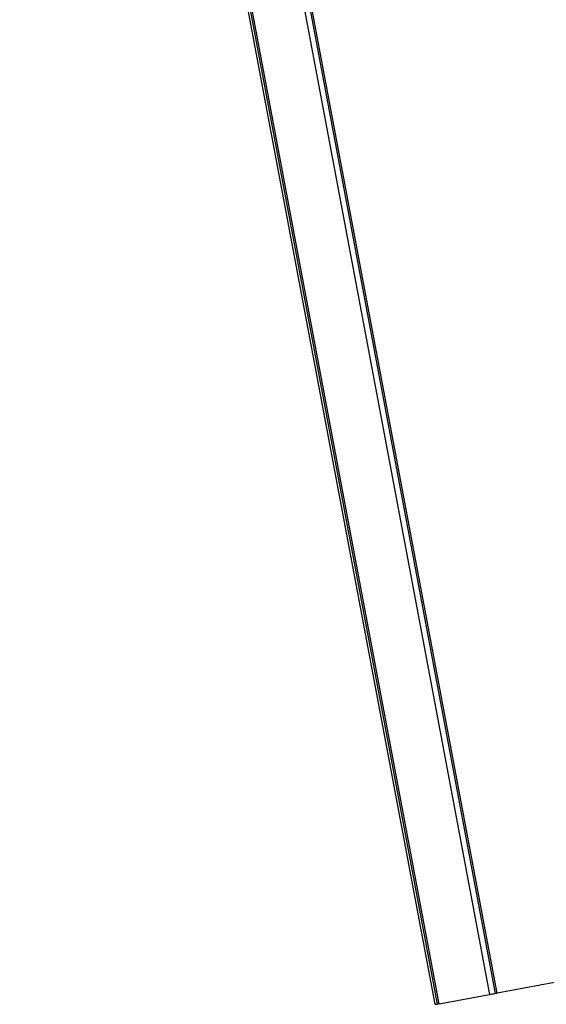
# Paper-space layout '45651_1_3' of a CAD drawing. Header units: millimetres. Extents: x -231 to 594, y 0 to 420.
# Tile 1 of 247: x -231 to -179, y 94 to 191. Entities that reach past the tile are written whole.
import ezdxf

# ---------------------------------------------------------------- set-up
doc = ezdxf.new("R2010")
doc.units = ezdxf.units.MM
doc.header["$LTSCALE"] = 32.67
doc.layers.get('0').update_dxf_attribs({"linetype": 'CONTINUOUS'})

psp = doc.layouts.new('45651_1_3')

# ---------------------------------------------------------------- linework, layer by layer
at = {"color": 3, "linetype": 'CONTINUOUS'}
for p, q in [((-225.781, 312.394), (-184.998, 95.42)), ((-230.988, 310.637), (-190.355, 94.458)), ((-190.105, 94.478), (-230.795, 310.957)), ((-189.922, 94.51), (-230.615, 311.004)), ((-184.433, 95.526), (-224.713, 309.821)), ((-184.251, 95.558), (-224.53, 309.854)), ((-128.463, 105.866), (-184.251, 95.558)), ((-189.922, 94.51), (-184.998, 95.42)), ((-190.355, 94.458), (-190.126, 94.476))]:
    psp.add_line(p, q, dxfattribs=at)
for centre, radius, start, end in [((-198.28, 167.269), 73.066, 280.62818, 280.78665), ((-190.184, 124.864), 29.895, 280.75499, 281.04715), ((-197.518, 163.134), 68.861, 280.4758, 280.64019)]:
    psp.add_arc(centre, radius, start, end, dxfattribs=at)
for points, knots in [([(-184.433, 95.526), (-184.434, 95.509), (-184.332, 95.565), (-184.295, 95.55), (-184.251, 95.558)], [0, 0, 0, 0, 0.266722, 1, 1, 1, 1]), ([(-189.922, 94.51), (-189.946, 94.506), (-190.007, 94.496), (-190.068, 94.481), (-190.105, 94.478)], [0, 0, 0, 0, 0.399986, 1, 1, 1, 1])]:
    psp.add_open_spline(points, degree=3, knots=knots, dxfattribs=at)

doc.saveas('drawing.dxf')
